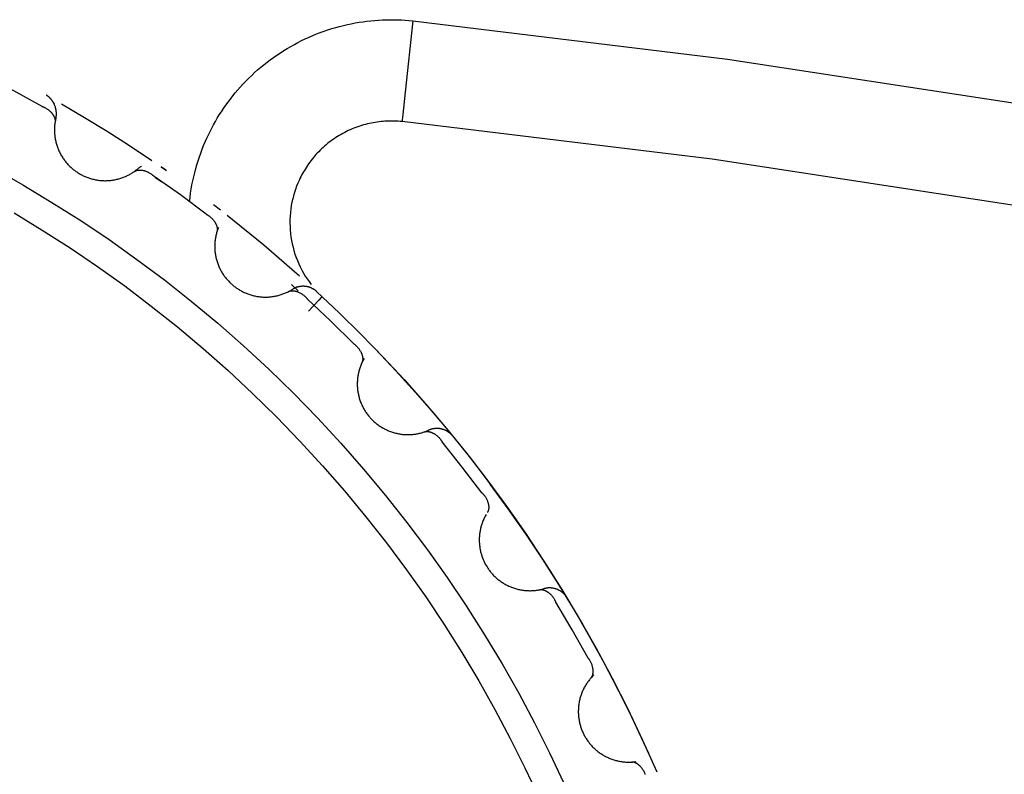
# Model space of a CAD drawing. Header units: millimetres. Extents: x -534 to -34, y 1269 to 1769.
# Tile 73 of 91: x -136.54 to -131.69, y 1474.58 to 1478.3. Entities that reach past the tile are written whole.
import ezdxf

# ---------------------------------------------------------------- set-up
doc = ezdxf.new("R2010")
doc.units = ezdxf.units.MM
doc.layers.add('ROXX_B.FLEX', color=7, linetype='Continuous', true_color=0x000000)

msp = doc.modelspace()

# ---------------------------------------------------------------- linework, layer by layer
at = {"layer": 'ROXX_B.FLEX', "color": 18, "lineweight": -3, "true_color": 0x000000}
for points in [[(-135.704, 1477.4027), (-135.7016, 1477.4236), (-135.6988, 1477.4444), (-135.6956, 1477.465), (-135.6919, 1477.4855), (-135.6879, 1477.5059), (-135.6834, 1477.526), (-135.6786, 1477.546), (-135.6734, 1477.5658), (-135.6678, 1477.5854), (-135.6618, 1477.6047), (-135.6555, 1477.6238), (-135.6488, 1477.6428), (-135.6418, 1477.6614), (-135.6345, 1477.6798), (-135.6268, 1477.698), (-135.6189, 1477.7159), (-135.6111, 1477.7325), (-135.603, 1477.749), (-135.5945, 1477.7655), (-135.5857, 1477.7819), (-135.5766, 1477.7982), (-135.5671, 1477.8144), (-135.5572, 1477.8305), (-135.547, 1477.8465), (-135.5364, 1477.8624), (-135.5255, 1477.8782), (-135.5142, 1477.8938), (-135.5026, 1477.9092), (-135.4906, 1477.9245), (-135.4783, 1477.9396), (-135.4657, 1477.9545), (-135.4527, 1477.9692), (-135.4394, 1477.9837), (-135.4258, 1477.998), (-135.4119, 1478.012), (-135.3976, 1478.0258), (-135.3831, 1478.0394), (-135.3682, 1478.0527), (-135.353, 1478.0657), (-135.3376, 1478.0784), (-135.3219, 1478.0908), (-135.3059, 1478.103), (-135.2897, 1478.1148), (-135.2732, 1478.1263), (-135.2564, 1478.1375), (-135.2395, 1478.1483), (-135.2223, 1478.1589), (-135.2049, 1478.169), (-135.1873, 1478.1788), (-135.1695, 1478.1883), (-135.1515, 1478.1974), (-135.1334, 1478.2061), (-135.1151, 1478.2144), (-135.0966, 1478.2224), (-135.0781, 1478.23), (-135.0594, 1478.2372), (-135.0406, 1478.244), (-135.0217, 1478.2505), (-135.0027, 1478.2565), (-134.9836, 1478.2621), (-134.9645, 1478.2674), (-134.9453, 1478.2723), (-134.9261, 1478.2767), (-134.9068, 1478.2808), (-134.8876, 1478.2845), (-134.8683, 1478.2878), (-134.849, 1478.2907), (-134.8298, 1478.2932), (-134.8106, 1478.2954), (-134.7914, 1478.2971), (-134.7723, 1478.2985), (-134.7533, 1478.2996), (-134.7343, 1478.3002), (-134.7154, 1478.3005), (-134.6966, 1478.3004), (-134.6778, 1478.3), (-134.6592, 1478.2993), (-134.6408, 1478.2982), (-134.6224, 1478.2967), (-134.6042, 1478.295)], [(-134.6042, 1478.295), (-134.6413, 1477.9434), (-134.653, 1477.8327), (-134.6558, 1477.8061), (-134.6565, 1477.7998), (-134.6566, 1477.7983), (-134.6567, 1477.7979), (-134.6567, 1477.7978), (-134.6567, 1477.7978), (-134.6567, 1477.7978)], [(-134.6042, 1478.295), (-133.0522, 1478.1064), (-131.4946, 1477.867), (-129.9338, 1477.5761), (-128.3722, 1477.2329), (-126.8125, 1476.8371)], [(-136.431, 1477.8728), (-136.5705, 1477.9491), (-136.7118, 1478.0221)], [(-136.3624, 1477.817), (-136.362, 1477.8189), (-136.3616, 1477.8208), (-136.3613, 1477.8226), (-136.361, 1477.8245), (-136.3607, 1477.8264), (-136.3605, 1477.8284), (-136.3603, 1477.8303), (-136.3602, 1477.8323), (-136.3602, 1477.8342), (-136.3601, 1477.8362), (-136.3601, 1477.8382), (-136.3602, 1477.8402), (-136.3603, 1477.8422), (-136.3604, 1477.8442), (-136.3606, 1477.8462), (-136.3608, 1477.8482), (-136.3611, 1477.8502), (-136.3614, 1477.8522), (-136.3617, 1477.8543), (-136.3621, 1477.8563), (-136.3625, 1477.8583), (-136.363, 1477.8603), (-136.3635, 1477.8623), (-136.364, 1477.8643), (-136.3646, 1477.8663), (-136.3652, 1477.8683), (-136.3665, 1477.8723), (-136.368, 1477.8762), (-136.3696, 1477.88), (-136.3713, 1477.8839), (-136.3731, 1477.8876), (-136.3751, 1477.8913), (-136.3761, 1477.8931), (-136.3772, 1477.8949), (-136.3783, 1477.8966), (-136.3794, 1477.8984), (-136.3806, 1477.9001), (-136.3818, 1477.9018), (-136.383, 1477.9034), (-136.3842, 1477.9051), (-136.3855, 1477.9067), (-136.3868, 1477.9083), (-136.3881, 1477.9098), (-136.3894, 1477.9113), (-136.3908, 1477.9128), (-136.3922, 1477.9142), (-136.3936, 1477.9157), (-136.395, 1477.917), (-136.3965, 1477.9184), (-136.398, 1477.9197), (-136.3995, 1477.9209), (-136.401, 1477.9221), (-136.4025, 1477.9233), (-136.4041, 1477.9244), (-136.4057, 1477.9255), (-136.4073, 1477.9266), (-136.409, 1477.9276), (-136.4106, 1477.9285)], [(-136.3703, 1477.8867), (-136.3711, 1477.888)], [(-136.3344, 1477.8853), (-136.2214, 1477.8187), (-136.1096, 1477.7501), (-135.9992, 1477.6793), (-135.8901, 1477.6066)], [(-136.431, 1477.8728), (-136.4292, 1477.8722), (-136.4274, 1477.8715), (-136.4257, 1477.8708), (-136.4239, 1477.8701), (-136.4222, 1477.8693), (-136.4205, 1477.8685), (-136.4188, 1477.8677), (-136.4171, 1477.8669), (-136.4138, 1477.8651), (-136.4105, 1477.8632), (-136.4073, 1477.8612), (-136.4042, 1477.8591), (-136.4012, 1477.8569), (-136.3983, 1477.8547), (-136.3955, 1477.8523), (-136.3928, 1477.8499), (-136.3901, 1477.8474), (-136.3876, 1477.8449), (-136.3852, 1477.8423), (-136.3841, 1477.841), (-136.3829, 1477.8397), (-136.3819, 1477.8383), (-136.3808, 1477.837), (-136.3798, 1477.8356), (-136.3788, 1477.8342), (-136.3778, 1477.8329), (-136.3769, 1477.8315), (-136.376, 1477.8301), (-136.3751, 1477.8287), (-136.3743, 1477.8273), (-136.3735, 1477.8259), (-136.3728, 1477.8245), (-136.3721, 1477.8231), (-136.3714, 1477.8217), (-136.3708, 1477.8203), (-136.3702, 1477.8188), (-136.3696, 1477.8174), (-136.3691, 1477.816), (-136.3686, 1477.8146), (-136.3682, 1477.8132), (-136.3678, 1477.8118), (-136.3675, 1477.8104), (-136.3672, 1477.809), (-136.3669, 1477.8076), (-136.3667, 1477.8063), (-136.3666, 1477.8049), (-136.3665, 1477.8035), (-136.3664, 1477.8022), (-136.3664, 1477.8015), (-136.3664, 1477.8008), (-136.3664, 1477.8001), (-136.3664, 1477.7995), (-136.3664, 1477.7988), (-136.3665, 1477.7981), (-136.3666, 1477.7975), (-136.3666, 1477.7968), (-136.3667, 1477.7962), (-136.3668, 1477.7955)], [(-136.3624, 1477.817), (-136.3635, 1477.8126), (-136.3645, 1477.808), (-136.3654, 1477.8035), (-136.3663, 1477.7989), (-136.367, 1477.7942), (-136.3677, 1477.7895), (-136.3683, 1477.7848), (-136.3688, 1477.78), (-136.3692, 1477.7753), (-136.3695, 1477.7704), (-136.3697, 1477.7656), (-136.3698, 1477.7607), (-136.3699, 1477.7559), (-136.3698, 1477.7509), (-136.3697, 1477.746), (-136.3694, 1477.7411), (-136.369, 1477.7362), (-136.3686, 1477.7312), (-136.368, 1477.7262), (-136.3674, 1477.7213), (-136.3666, 1477.7163), (-136.3658, 1477.7114), (-136.3648, 1477.7065), (-136.3638, 1477.7015), (-136.3626, 1477.6966), (-136.3613, 1477.6917), (-136.36, 1477.6868), (-136.3585, 1477.682), (-136.357, 1477.6772), (-136.3553, 1477.6724), (-136.3535, 1477.6676), (-136.3517, 1477.6629), (-136.3497, 1477.6582), (-136.3477, 1477.6535), (-136.3456, 1477.6489), (-136.3433, 1477.6444), (-136.341, 1477.6399), (-136.3386, 1477.6354), (-136.3361, 1477.631), (-136.3335, 1477.6267), (-136.3309, 1477.6224), (-136.3281, 1477.6182), (-136.3253, 1477.614), (-136.3224, 1477.6099), (-136.3194, 1477.6059), (-136.3164, 1477.602), (-136.3133, 1477.5981), (-136.3101, 1477.5943), (-136.3069, 1477.5906), (-136.3036, 1477.5869), (-136.3002, 1477.5833), (-136.2968, 1477.5798), (-136.2933, 1477.5764), (-136.2898, 1477.5731), (-136.2862, 1477.5699), (-136.2826, 1477.5667), (-136.2789, 1477.5636), (-136.2752, 1477.5606), (-136.2715, 1477.5577), (-136.2677, 1477.5549), (-136.2639, 1477.5522), (-136.2601, 1477.5495), (-136.2562, 1477.5469), (-136.2524, 1477.5445), (-136.2484, 1477.5421), (-136.2444, 1477.5397), (-136.2404, 1477.5374), (-136.2362, 1477.5352), (-136.232, 1477.5331), (-136.2278, 1477.531), (-136.2235, 1477.529), (-136.2191, 1477.527), (-136.2147, 1477.5252), (-136.2102, 1477.5234), (-136.2057, 1477.5217), (-136.2011, 1477.52), (-136.1964, 1477.5185), (-136.1918, 1477.517), (-136.187, 1477.5157), (-136.1823, 1477.5144), (-136.1774, 1477.5132), (-136.1726, 1477.5121), (-136.1677, 1477.5111), (-136.1628, 1477.5102), (-136.1579, 1477.5094), (-136.1529, 1477.5087), (-136.1479, 1477.5081), (-136.1429, 1477.5075), (-136.1378, 1477.5071), (-136.1328, 1477.5068), (-136.1277, 1477.5066), (-136.1227, 1477.5065), (-136.1176, 1477.5065), (-136.1125, 1477.5066), (-136.1075, 1477.5068), (-136.1024, 1477.5071), (-136.0973, 1477.5075), (-136.0923, 1477.508), (-136.0872, 1477.5086), (-136.0822, 1477.5093), (-136.0772, 1477.5101), (-136.0722, 1477.5111), (-136.0673, 1477.5121), (-136.0624, 1477.5132), (-136.0575, 1477.5144), (-136.0526, 1477.5157), (-136.0478, 1477.5171), (-136.043, 1477.5186), (-136.0383, 1477.5202), (-136.0336, 1477.5219), (-136.0289, 1477.5236), (-136.0243, 1477.5255), (-136.0198, 1477.5274), (-136.0153, 1477.5294), (-136.0108, 1477.5315), (-136.0065, 1477.5337), (-136.0022, 1477.5359), (-135.9979, 1477.5383), (-135.9937, 1477.5406), (-135.9896, 1477.5431), (-135.9855, 1477.5456), (-135.9815, 1477.5482), (-135.9776, 1477.5509), (-135.9738, 1477.5536), (-135.97, 1477.5564), (-135.9663, 1477.5592), (-135.9627, 1477.5621), (-135.9591, 1477.565)], [(-134.6567, 1477.7978), (-134.6658, 1477.7986), (-134.675, 1477.7993), (-134.6842, 1477.7999), (-134.6935, 1477.8003), (-134.7029, 1477.8005), (-134.7123, 1477.8005), (-134.7217, 1477.8004), (-134.7312, 1477.8), (-134.7408, 1477.7995), (-134.7503, 1477.7988), (-134.7599, 1477.7979), (-134.7695, 1477.7969), (-134.7791, 1477.7956), (-134.7887, 1477.7942), (-134.7984, 1477.7925), (-134.808, 1477.7907), (-134.8176, 1477.7886), (-134.8272, 1477.7864), (-134.8368, 1477.784), (-134.8464, 1477.7813), (-134.8559, 1477.7785), (-134.8654, 1477.7755), (-134.8749, 1477.7723), (-134.8843, 1477.7689), (-134.8936, 1477.7653), (-134.9029, 1477.7615), (-134.9121, 1477.7575), (-134.9213, 1477.7533), (-134.9304, 1477.749), (-134.9393, 1477.7444), (-134.9482, 1477.7397), (-134.957, 1477.7348), (-134.9657, 1477.7297), (-134.9743, 1477.7244), (-134.9828, 1477.719), (-134.9912, 1477.7134), (-134.9994, 1477.7077), (-135.0076, 1477.7017), (-135.0155, 1477.6957), (-135.0234, 1477.6895), (-135.0311, 1477.6831), (-135.0387, 1477.6766), (-135.0461, 1477.67), (-135.0534, 1477.6632), (-135.0605, 1477.6563), (-135.0675, 1477.6493), (-135.0743, 1477.6421), (-135.081, 1477.6349), (-135.0874, 1477.6275), (-135.0938, 1477.6201), (-135.0999, 1477.6125), (-135.1059, 1477.6049), (-135.1117, 1477.5972), (-135.1173, 1477.5894), (-135.1228, 1477.5815), (-135.1281, 1477.5735), (-135.1332, 1477.5655), (-135.1381, 1477.5575), (-135.1429, 1477.5494), (-135.1475, 1477.5412), (-135.1519, 1477.533), (-135.1561, 1477.5248), (-135.1602, 1477.5165), (-135.164, 1477.5082), (-135.1704, 1477.4937), (-135.1763, 1477.4788), (-135.1819, 1477.4636), (-135.1869, 1477.4481), (-135.1915, 1477.4324), (-135.1956, 1477.4163), (-135.1992, 1477.4), (-135.2023, 1477.3835), (-135.2048, 1477.3668), (-135.2068, 1477.3499), (-135.2082, 1477.3329), (-135.209, 1477.3158), (-135.2092, 1477.2985), (-135.2088, 1477.2813), (-135.2079, 1477.264), (-135.2063, 1477.2467), (-135.2041, 1477.2294), (-135.2013, 1477.2122), (-135.198, 1477.1951), (-135.194, 1477.1782), (-135.1895, 1477.1614), (-135.1843, 1477.1448), (-135.1787, 1477.1284), (-135.1724, 1477.1123), (-135.1657, 1477.0965), (-135.1584, 1477.0809), (-135.1506, 1477.0657), (-135.1424, 1477.0508), (-135.1337, 1477.0363), (-135.1246, 1477.0222), (-135.1151, 1477.0085), (-135.1052, 1476.9952)], [(-125.4544, 1475.9256), (-126.9856, 1476.3659), (-128.5212, 1476.7544), (-130.0585, 1477.0912), (-131.5951, 1477.3769), (-133.1286, 1477.6122), (-134.6567, 1477.7978)], [(-136.6704, 1477.5679), (-136.5254, 1477.4857), (-136.382, 1477.3996), (-136.2404, 1477.3097), (-136.1008, 1477.2158), (-135.9634, 1477.1182), (-135.8282, 1477.0169), (-135.6955, 1476.9119), (-135.5653, 1476.8034), (-135.4379, 1476.6915), (-135.3133, 1476.5763), (-135.1917, 1476.4578), (-135.0732, 1476.3362), (-134.958, 1476.2116), (-134.846, 1476.0842), (-134.7375, 1475.954), (-134.6326, 1475.8213), (-134.5313, 1475.6861), (-134.4337, 1475.5487), (-134.3398, 1475.4091), (-134.2498, 1475.2675), (-134.1637, 1475.1241), (-134.0816, 1474.9791), (-134.0034, 1474.8325), (-133.9293, 1474.6846), (-133.8592, 1474.5355)], [(-135.9765, 1477.5517), (-135.976, 1477.552), (-135.9754, 1477.5524), (-135.9749, 1477.5527), (-135.9743, 1477.5531), (-135.9737, 1477.5534), (-135.9732, 1477.5537), (-135.9726, 1477.554), (-135.972, 1477.5543), (-135.9714, 1477.5546), (-135.9707, 1477.5549), (-135.9695, 1477.5555), (-135.9682, 1477.556), (-135.9669, 1477.5564), (-135.9656, 1477.5568), (-135.9642, 1477.5572), (-135.9628, 1477.5576), (-135.9614, 1477.5579), (-135.96, 1477.5581), (-135.9586, 1477.5584), (-135.9571, 1477.5586), (-135.9556, 1477.5587), (-135.9541, 1477.5589), (-135.9526, 1477.5589), (-135.951, 1477.559), (-135.9495, 1477.559), (-135.9479, 1477.559), (-135.9463, 1477.5589), (-135.9447, 1477.5588), (-135.9431, 1477.5587), (-135.9414, 1477.5586), (-135.9398, 1477.5584), (-135.9381, 1477.5581), (-135.9365, 1477.5579), (-135.9348, 1477.5576), (-135.9331, 1477.5573), (-135.9315, 1477.5569), (-135.9298, 1477.5565), (-135.9281, 1477.5561), (-135.9264, 1477.5556), (-135.923, 1477.5546), (-135.9196, 1477.5534), (-135.9163, 1477.5522), (-135.9129, 1477.5508), (-135.9095, 1477.5493), (-135.9062, 1477.5476), (-135.903, 1477.5459), (-135.8997, 1477.544), (-135.8965, 1477.542), (-135.8934, 1477.54), (-135.8904, 1477.5377), (-135.8889, 1477.5366), (-135.8874, 1477.5354), (-135.8859, 1477.5342), (-135.8845, 1477.533), (-135.8831, 1477.5318), (-135.8817, 1477.5305), (-135.8803, 1477.5292), (-135.879, 1477.5279)], [(-135.9402, 1477.5775), (-135.9428, 1477.5762), (-135.9453, 1477.5748), (-135.9478, 1477.5733), (-135.9502, 1477.5717), (-135.9525, 1477.5701), (-135.9548, 1477.5685), (-135.957, 1477.5668), (-135.9591, 1477.565)], [(-135.8378, 1477.5706), (-135.8405, 1477.5724), (-135.8434, 1477.5742)], [(-135.8431, 1477.5743), (-135.8378, 1477.5706)], [(-135.8208, 1477.5587), (-135.8378, 1477.5706)], [(-135.8378, 1477.5706), (-135.8168, 1477.556)], [(-135.6217, 1477.3409), (-135.7492, 1477.4359), (-135.879, 1477.5279)], [(-135.8712, 1477.5225), (-135.8402, 1477.5009)], [(-135.5519, 1477.3612), (-135.5862, 1477.3875)], [(-136.5691, 1477.3475), (-136.43, 1477.263), (-136.2926, 1477.1747), (-136.1571, 1477.0827), (-136.0237, 1476.9871), (-135.8926, 1476.8879), (-135.7638, 1476.7852), (-135.6375, 1476.6791), (-135.5139, 1476.5696), (-135.3931, 1476.457), (-135.2752, 1476.3412), (-135.1603, 1476.2224), (-135.0485, 1476.1008), (-134.9399, 1475.9764), (-134.8348, 1475.8493), (-134.733, 1475.7198), (-134.6347, 1475.5879), (-134.5401, 1475.4539), (-134.4491, 1475.3177), (-134.3618, 1475.1797), (-134.2784, 1475.0399), (-134.1987, 1474.8985), (-134.1229, 1474.7556), (-134.051, 1474.6115), (-133.9831, 1474.4662)], [(-135.6217, 1477.3409), (-135.62, 1477.3401), (-135.6183, 1477.3392), (-135.6167, 1477.3382), (-135.6151, 1477.3373), (-135.6135, 1477.3363), (-135.6119, 1477.3353), (-135.6103, 1477.3342), (-135.6087, 1477.3331), (-135.6057, 1477.3309), (-135.6027, 1477.3286), (-135.5999, 1477.3262), (-135.5971, 1477.3237), (-135.5944, 1477.3211), (-135.5918, 1477.3185), (-135.5894, 1477.3157), (-135.587, 1477.313), (-135.5848, 1477.3101), (-135.5826, 1477.3073), (-135.5806, 1477.3044), (-135.5797, 1477.3029), (-135.5787, 1477.3014), (-135.5778, 1477.3), (-135.577, 1477.2985), (-135.5761, 1477.297), (-135.5753, 1477.2955), (-135.5746, 1477.294), (-135.5739, 1477.2925), (-135.5732, 1477.291), (-135.5725, 1477.2895), (-135.5719, 1477.288), (-135.5713, 1477.2865), (-135.5708, 1477.285), (-135.5703, 1477.2835), (-135.5698, 1477.282), (-135.5694, 1477.2805), (-135.569, 1477.2791), (-135.5686, 1477.2776), (-135.5683, 1477.2761), (-135.5681, 1477.2746), (-135.5678, 1477.2732), (-135.5676, 1477.2718), (-135.5675, 1477.2703), (-135.5674, 1477.2689), (-135.5673, 1477.2675), (-135.5673, 1477.2661), (-135.5674, 1477.2647), (-135.5674, 1477.2633), (-135.5676, 1477.262), (-135.5676, 1477.2613), (-135.5677, 1477.2607), (-135.5678, 1477.26), (-135.568, 1477.2593), (-135.5681, 1477.2587), (-135.5682, 1477.258), (-135.5684, 1477.2574), (-135.5685, 1477.2567), (-135.5687, 1477.2561), (-135.5689, 1477.2555)], [(-135.519, 1477.3357), (-135.3384, 1477.1897), (-135.1628, 1477.0378)], [(-135.5616, 1477.2762), (-135.5632, 1477.2719), (-135.5649, 1477.2676), (-135.5664, 1477.2632), (-135.5679, 1477.2587), (-135.5693, 1477.2542), (-135.5706, 1477.2497), (-135.5718, 1477.2451), (-135.573, 1477.2404), (-135.574, 1477.2357), (-135.575, 1477.231), (-135.5759, 1477.2263), (-135.5767, 1477.2215), (-135.5774, 1477.2166), (-135.5781, 1477.2118), (-135.5786, 1477.2069), (-135.579, 1477.2019), (-135.5794, 1477.197), (-135.5796, 1477.192), (-135.5797, 1477.1871), (-135.5798, 1477.1821), (-135.5797, 1477.177), (-135.5796, 1477.172), (-135.5793, 1477.167), (-135.579, 1477.162), (-135.5785, 1477.1569), (-135.5779, 1477.1519), (-135.5773, 1477.1469), (-135.5765, 1477.1419), (-135.5756, 1477.1369), (-135.5746, 1477.1319), (-135.5736, 1477.127), (-135.5724, 1477.122), (-135.5711, 1477.1171), (-135.5697, 1477.1122), (-135.5682, 1477.1074), (-135.5667, 1477.1025), (-135.565, 1477.0978), (-135.5632, 1477.093), (-135.5614, 1477.0883), (-135.5594, 1477.0836), (-135.5574, 1477.079), (-135.5553, 1477.0745), (-135.5531, 1477.07), (-135.5508, 1477.0655), (-135.5484, 1477.0611), (-135.5459, 1477.0568), (-135.5434, 1477.0525), (-135.5408, 1477.0483), (-135.5381, 1477.0442), (-135.5353, 1477.0401), (-135.5325, 1477.0361), (-135.5296, 1477.0322), (-135.5266, 1477.0283), (-135.5236, 1477.0245), (-135.5205, 1477.0208), (-135.5174, 1477.0172), (-135.5142, 1477.0136), (-135.5109, 1477.0101), (-135.5076, 1477.0067), (-135.5043, 1477.0034), (-135.5009, 1477.0002), (-135.4975, 1476.997), (-135.494, 1476.9939), (-135.4905, 1476.9909), (-135.4869, 1476.988), (-135.4833, 1476.9851), (-135.4796, 1476.9823), (-135.4758, 1476.9795), (-135.472, 1476.9768), (-135.4681, 1476.9742), (-135.4641, 1476.9716), (-135.46, 1476.969), (-135.4559, 1476.9666), (-135.4517, 1476.9642), (-135.4474, 1476.9619), (-135.4431, 1476.9596), (-135.4387, 1476.9574), (-135.4343, 1476.9553), (-135.4298, 1476.9533), (-135.4253, 1476.9514), (-135.4207, 1476.9496), (-135.416, 1476.9478), (-135.4113, 1476.9461), (-135.4066, 1476.9445), (-135.4018, 1476.943), (-135.397, 1476.9417), (-135.3921, 1476.9403), (-135.3872, 1476.9391), (-135.3823, 1476.938), (-135.3773, 1476.937), (-135.3724, 1476.9361), (-135.3674, 1476.9353), (-135.3623, 1476.9346), (-135.3573, 1476.934), (-135.3522, 1476.9335), (-135.3472, 1476.9331), (-135.3421, 1476.9328), (-135.337, 1476.9326), (-135.332, 1476.9325), (-135.3269, 1476.9325), (-135.3218, 1476.9326), (-135.3168, 1476.9328), (-135.3117, 1476.9331), (-135.3067, 1476.9335), (-135.3017, 1476.934), (-135.2967, 1476.9347), (-135.2917, 1476.9354), (-135.2868, 1476.9362), (-135.2819, 1476.9371), (-135.277, 1476.9381), (-135.2721, 1476.9392), (-135.2673, 1476.9404), (-135.2625, 1476.9417), (-135.2578, 1476.943), (-135.2531, 1476.9445), (-135.2485, 1476.946), (-135.2439, 1476.9477), (-135.2394, 1476.9494), (-135.2349, 1476.9512), (-135.2305, 1476.953), (-135.2261, 1476.955), (-135.2218, 1476.957), (-135.2175, 1476.9591), (-135.2133, 1476.9612), (-135.2092, 1476.9635), (-135.2052, 1476.9657), (-135.2012, 1476.9681), (-135.1972, 1476.9705)], [(-135.2164, 1476.9597), (-135.2158, 1476.96), (-135.2152, 1476.9602), (-135.2146, 1476.9605), (-135.214, 1476.9608), (-135.2133, 1476.961), (-135.2127, 1476.9613), (-135.2121, 1476.9615), (-135.2115, 1476.9617), (-135.2108, 1476.9619), (-135.2102, 1476.9621), (-135.2089, 1476.9625), (-135.2075, 1476.9628), (-135.2062, 1476.963), (-135.2048, 1476.9633), (-135.2034, 1476.9635), (-135.202, 1476.9636), (-135.2005, 1476.9637), (-135.1991, 1476.9638), (-135.1976, 1476.9638), (-135.1961, 1476.9638), (-135.1946, 1476.9638), (-135.1931, 1476.9637), (-135.1916, 1476.9636), (-135.1901, 1476.9634), (-135.1885, 1476.9632), (-135.187, 1476.9629), (-135.1854, 1476.9627), (-135.1838, 1476.9624), (-135.1822, 1476.962), (-135.1806, 1476.9616), (-135.179, 1476.9612), (-135.1774, 1476.9607), (-135.1758, 1476.9603), (-135.1742, 1476.9597), (-135.1726, 1476.9592), (-135.171, 1476.9586), (-135.1694, 1476.958), (-135.1678, 1476.9573), (-135.1662, 1476.9566), (-135.163, 1476.9551), (-135.1598, 1476.9535), (-135.1566, 1476.9518), (-135.1535, 1476.95), (-135.1504, 1476.948), (-135.1473, 1476.9459), (-135.1443, 1476.9437), (-135.1414, 1476.9414), (-135.1385, 1476.939), (-135.1357, 1476.9365), (-135.133, 1476.9339), (-135.1316, 1476.9326), (-135.1303, 1476.9312), (-135.129, 1476.9298), (-135.1278, 1476.9284), (-135.1266, 1476.927), (-135.1254, 1476.9255), (-135.1242, 1476.924), (-135.123, 1476.9225)], [(-135.2019, 1476.9942), (-135.1684, 1476.964)], [(-135.0763, 1476.9591), (-135.0777, 1476.9604), (-135.0792, 1476.9617), (-135.0806, 1476.9629), (-135.0822, 1476.9641), (-135.0837, 1476.9653), (-135.0853, 1476.9665), (-135.0869, 1476.9676), (-135.0885, 1476.9687), (-135.0902, 1476.9698), (-135.0919, 1476.9709), (-135.0936, 1476.9719), (-135.0953, 1476.9729), (-135.0971, 1476.9739), (-135.0989, 1476.9749), (-135.1008, 1476.9758), (-135.1026, 1476.9766), (-135.1045, 1476.9775), (-135.1064, 1476.9783), (-135.1083, 1476.979), (-135.1103, 1476.9798), (-135.1122, 1476.9805), (-135.1142, 1476.9811), (-135.1162, 1476.9817), (-135.1183, 1476.9823), (-135.1203, 1476.9828), (-135.1223, 1476.9833), (-135.1244, 1476.9837), (-135.1265, 1476.9841), (-135.1286, 1476.9845), (-135.1306, 1476.9848), (-135.1327, 1476.985), (-135.1349, 1476.9853), (-135.137, 1476.9854), (-135.1391, 1476.9856), (-135.1412, 1476.9857), (-135.1433, 1476.9857), (-135.1454, 1476.9857), (-135.1475, 1476.9857), (-135.1496, 1476.9856), (-135.1517, 1476.9854), (-135.1538, 1476.9852), (-135.1559, 1476.985), (-135.158, 1476.9848), (-135.16, 1476.9844), (-135.1621, 1476.9841), (-135.1641, 1476.9837), (-135.1661, 1476.9833), (-135.1681, 1476.9828), (-135.1701, 1476.9823), (-135.1721, 1476.9817), (-135.174, 1476.9812), (-135.176, 1476.9805), (-135.1779, 1476.9799), (-135.1798, 1476.9792), (-135.1816, 1476.9784), (-135.1835, 1476.9777), (-135.1853, 1476.9769), (-135.1871, 1476.9761), (-135.1888, 1476.9752), (-135.1906, 1476.9743), (-135.1923, 1476.9734), (-135.194, 1476.9725), (-135.1956, 1476.9715), (-135.1972, 1476.9705)], [(-134.8943, 1476.7016), (-135.0074, 1476.8134), (-135.123, 1476.9225)], [(-135.0505, 1476.9352), (-135.0505, 1476.9352), (-135.0505, 1476.9352), (-135.0506, 1476.9351), (-135.0506, 1476.9351), (-135.0508, 1476.9349), (-135.0515, 1476.9342), (-135.0544, 1476.9311), (-135.0666, 1476.918), (-135.1183, 1476.8627)], [(-135.0763, 1476.9591), (-134.9667, 1476.8555), (-134.8593, 1476.7496)], [(-134.8593, 1476.7496), (-134.7514, 1476.6384), (-134.6452, 1476.5238), (-134.5406, 1476.406), (-134.4379, 1476.2848), (-134.3373, 1476.1604), (-134.2387, 1476.0327), (-134.1425, 1475.9018), (-134.0487, 1475.7678), (-133.9574, 1475.6307), (-133.8688, 1475.4906), (-133.783, 1475.3475), (-133.7001, 1475.2015), (-133.6204, 1475.0527), (-133.5438, 1474.9012), (-133.4706, 1474.747), (-133.4008, 1474.5904)], [(-134.8943, 1476.7016), (-134.8927, 1476.7005), (-134.8912, 1476.6994), (-134.8897, 1476.6982), (-134.8882, 1476.6971), (-134.8868, 1476.6959), (-134.8853, 1476.6946), (-134.8839, 1476.6934), (-134.8826, 1476.6921), (-134.8799, 1476.6895), (-134.8772, 1476.6868), (-134.8747, 1476.684), (-134.8723, 1476.6811), (-134.8701, 1476.6782), (-134.8679, 1476.6752), (-134.8658, 1476.6722), (-134.8638, 1476.6691), (-134.862, 1476.666), (-134.8603, 1476.6629), (-134.8587, 1476.6597), (-134.858, 1476.6581), (-134.8572, 1476.6565), (-134.8566, 1476.6549), (-134.8559, 1476.6533), (-134.8553, 1476.6518), (-134.8547, 1476.6502), (-134.8542, 1476.6486), (-134.8537, 1476.647), (-134.8532, 1476.6454), (-134.8528, 1476.6438), (-134.8524, 1476.6423), (-134.852, 1476.6407), (-134.8517, 1476.6391), (-134.8514, 1476.6376), (-134.8511, 1476.6361), (-134.8509, 1476.6345), (-134.8507, 1476.633), (-134.8506, 1476.6315), (-134.8505, 1476.63), (-134.8504, 1476.6285), (-134.8504, 1476.627), (-134.8504, 1476.6256), (-134.8505, 1476.6242), (-134.8506, 1476.6227), (-134.8507, 1476.6213), (-134.8509, 1476.6199), (-134.8511, 1476.6186), (-134.8514, 1476.6172), (-134.8517, 1476.6159), (-134.8519, 1476.6153), (-134.852, 1476.6146), (-134.8522, 1476.614), (-134.8524, 1476.6133), (-134.8527, 1476.6127), (-134.8529, 1476.6121), (-134.8531, 1476.6115), (-134.8534, 1476.6109), (-134.8536, 1476.6102), (-134.8539, 1476.6096)], [(-134.7845, 1476.6729), (-134.687, 1476.5695), (-134.5916, 1476.4641), (-134.4984, 1476.3568), (-134.4074, 1476.2476)], [(-134.8438, 1476.6291), (-134.846, 1476.6251), (-134.8482, 1476.6211), (-134.8504, 1476.6169), (-134.8524, 1476.6127), (-134.8545, 1476.6085), (-134.8564, 1476.6041), (-134.8583, 1476.5998), (-134.86, 1476.5953), (-134.8618, 1476.5908), (-134.8634, 1476.5863), (-134.8649, 1476.5817), (-134.8664, 1476.577), (-134.8678, 1476.5724), (-134.8691, 1476.5676), (-134.8703, 1476.5629), (-134.8714, 1476.558), (-134.8724, 1476.5532), (-134.8733, 1476.5483), (-134.8742, 1476.5434), (-134.8749, 1476.5385), (-134.8756, 1476.5335), (-134.8761, 1476.5285), (-134.8765, 1476.5235), (-134.8769, 1476.5185), (-134.8771, 1476.5134), (-134.8773, 1476.5084), (-134.8773, 1476.5033), (-134.8772, 1476.4982), (-134.8771, 1476.4932), (-134.8768, 1476.4881), (-134.8764, 1476.483), (-134.8759, 1476.478), (-134.8753, 1476.4729), (-134.8747, 1476.4679), (-134.8739, 1476.4629), (-134.873, 1476.4579), (-134.872, 1476.4529), (-134.8709, 1476.448), (-134.8697, 1476.4431), (-134.8685, 1476.4382), (-134.8671, 1476.4333), (-134.8656, 1476.4285), (-134.864, 1476.4237), (-134.8624, 1476.419), (-134.8606, 1476.4143), (-134.8588, 1476.4097), (-134.8569, 1476.4051), (-134.8549, 1476.4006), (-134.8528, 1476.3961), (-134.8506, 1476.3917), (-134.8484, 1476.3873), (-134.846, 1476.383), (-134.8436, 1476.3788), (-134.8412, 1476.3746), (-134.8386, 1476.3705), (-134.836, 1476.3665), (-134.8334, 1476.3625), (-134.8306, 1476.3586), (-134.8278, 1476.3548), (-134.825, 1476.351), (-134.8221, 1476.3474), (-134.8191, 1476.3438), (-134.8161, 1476.3402), (-134.8131, 1476.3368), (-134.81, 1476.3334), (-134.8068, 1476.33), (-134.8035, 1476.3267), (-134.8001, 1476.3234), (-134.7967, 1476.3202), (-134.7932, 1476.317), (-134.7896, 1476.3139), (-134.7859, 1476.3108), (-134.7822, 1476.3078), (-134.7784, 1476.3049), (-134.7745, 1476.302), (-134.7705, 1476.2992), (-134.7665, 1476.2964), (-134.7624, 1476.2937), (-134.7582, 1476.2911), (-134.754, 1476.2885), (-134.7497, 1476.2861), (-134.7453, 1476.2837), (-134.7409, 1476.2814), (-134.7364, 1476.2791), (-134.7319, 1476.277), (-134.7273, 1476.2749), (-134.7227, 1476.273), (-134.718, 1476.2711), (-134.7133, 1476.2693), (-134.7085, 1476.2676), (-134.7037, 1476.266), (-134.6989, 1476.2645), (-134.694, 1476.2631), (-134.6891, 1476.2618), (-134.6842, 1476.2606), (-134.6792, 1476.2595), (-134.6742, 1476.2585), (-134.6693, 1476.2576), (-134.6642, 1476.2568), (-134.6592, 1476.2561), (-134.6542, 1476.2555), (-134.6491, 1476.255), (-134.6441, 1476.2546), (-134.6391, 1476.2543), (-134.634, 1476.2541), (-134.629, 1476.2541), (-134.624, 1476.2541), (-134.619, 1476.2542), (-134.614, 1476.2544), (-134.609, 1476.2547), (-134.604, 1476.2551), (-134.5991, 1476.2557), (-134.5942, 1476.2563), (-134.5893, 1476.257), (-134.5845, 1476.2577), (-134.5797, 1476.2586), (-134.5749, 1476.2596), (-134.5702, 1476.2607), (-134.5655, 1476.2618), (-134.5609, 1476.263), (-134.5563, 1476.2644), (-134.5517, 1476.2658), (-134.5472, 1476.2672), (-134.5428, 1476.2688), (-134.5384, 1476.2704), (-134.534, 1476.2721), (-134.5298, 1476.2739), (-134.5255, 1476.2757)], [(-134.4074, 1476.2476), (-134.4086, 1476.2491), (-134.4098, 1476.2505), (-134.4111, 1476.252), (-134.4124, 1476.2534), (-134.4138, 1476.2548), (-134.4152, 1476.2562), (-134.4166, 1476.2575), (-134.4181, 1476.2589), (-134.4196, 1476.2602), (-134.4211, 1476.2615), (-134.4227, 1476.2627), (-134.4243, 1476.264), (-134.4259, 1476.2652), (-134.4276, 1476.2664), (-134.4293, 1476.2675), (-134.431, 1476.2686), (-134.4327, 1476.2697), (-134.4345, 1476.2708), (-134.4363, 1476.2718), (-134.4381, 1476.2728), (-134.44, 1476.2738), (-134.4419, 1476.2747), (-134.4438, 1476.2755), (-134.4457, 1476.2764), (-134.4476, 1476.2772), (-134.4496, 1476.278), (-134.4516, 1476.2787), (-134.4536, 1476.2794), (-134.4556, 1476.28), (-134.4576, 1476.2806), (-134.4596, 1476.2811), (-134.4617, 1476.2817), (-134.4638, 1476.2821), (-134.4658, 1476.2825), (-134.4679, 1476.2829), (-134.47, 1476.2833), (-134.4721, 1476.2836), (-134.4742, 1476.2838), (-134.4763, 1476.284), (-134.4784, 1476.2842), (-134.4805, 1476.2843), (-134.4826, 1476.2843), (-134.4846, 1476.2844), (-134.4867, 1476.2844), (-134.4888, 1476.2843), (-134.4909, 1476.2842), (-134.4929, 1476.284), (-134.495, 1476.2839), (-134.497, 1476.2836), (-134.4991, 1476.2834), (-134.5011, 1476.283), (-134.5031, 1476.2827), (-134.505, 1476.2823), (-134.507, 1476.2819), (-134.509, 1476.2814), (-134.5109, 1476.2809), (-134.5128, 1476.2804), (-134.5147, 1476.2798), (-134.5165, 1476.2792), (-134.5184, 1476.2786), (-134.5202, 1476.2779), (-134.522, 1476.2772), (-134.5238, 1476.2765), (-134.5255, 1476.2757)], [(-134.546, 1476.2677), (-134.5453, 1476.2679), (-134.5447, 1476.2681), (-134.5441, 1476.2682), (-134.5434, 1476.2684), (-134.5428, 1476.2686), (-134.5421, 1476.2687), (-134.5415, 1476.2689), (-134.5408, 1476.269), (-134.5402, 1476.2691), (-134.5395, 1476.2692), (-134.5382, 1476.2694), (-134.5368, 1476.2695), (-134.5354, 1476.2696), (-134.534, 1476.2696), (-134.5326, 1476.2696), (-134.5312, 1476.2696), (-134.5297, 1476.2695), (-134.5283, 1476.2693), (-134.5268, 1476.2692), (-134.5254, 1476.2689), (-134.5239, 1476.2687), (-134.5224, 1476.2684), (-134.5209, 1476.2681), (-134.5194, 1476.2677), (-134.5179, 1476.2673), (-134.5164, 1476.2668), (-134.5149, 1476.2663), (-134.5134, 1476.2658), (-134.5118, 1476.2652), (-134.5103, 1476.2646), (-134.5088, 1476.264), (-134.5073, 1476.2633), (-134.5058, 1476.2626), (-134.5042, 1476.2619), (-134.5027, 1476.2611), (-134.5012, 1476.2603), (-134.4997, 1476.2594), (-134.4982, 1476.2586), (-134.4967, 1476.2576), (-134.4937, 1476.2557), (-134.4908, 1476.2537), (-134.4879, 1476.2516), (-134.485, 1476.2493), (-134.4822, 1476.2469), (-134.4795, 1476.2444), (-134.4768, 1476.2418), (-134.4742, 1476.2392), (-134.4717, 1476.2364), (-134.4693, 1476.2335), (-134.467, 1476.2305), (-134.4658, 1476.229), (-134.4647, 1476.2275), (-134.4637, 1476.2259), (-134.4626, 1476.2244), (-134.4616, 1476.2228), (-134.4606, 1476.2212), (-134.4597, 1476.2195), (-134.4587, 1476.2179)], [(-134.4074, 1476.2476), (-134.3132, 1476.1298), (-134.2217, 1476.0099)], [(-134.2629, 1475.9673), (-134.3594, 1476.0937), (-134.4587, 1476.2179)], [(-133.5923, 1474.9981), (-133.6607, 1475.129), (-133.7322, 1475.2589), (-133.8065, 1475.3876), (-133.8839, 1475.515), (-133.9641, 1475.641), (-134.0471, 1475.7656), (-134.133, 1475.8886), (-134.2217, 1476.0099)], [(-134.2629, 1475.9673), (-134.2616, 1475.966), (-134.2602, 1475.9647), (-134.2589, 1475.9633), (-134.2576, 1475.9619), (-134.2563, 1475.9605), (-134.2551, 1475.9591), (-134.2538, 1475.9577), (-134.2527, 1475.9562), (-134.2503, 1475.9533), (-134.2481, 1475.9502), (-134.246, 1475.9471), (-134.2441, 1475.9439), (-134.2422, 1475.9407), (-134.2405, 1475.9375), (-134.2388, 1475.9342), (-134.2373, 1475.9309), (-134.2359, 1475.9275), (-134.2347, 1475.9242), (-134.2335, 1475.9208), (-134.233, 1475.9192), (-134.2325, 1475.9175), (-134.2321, 1475.9158), (-134.2317, 1475.9141), (-134.2313, 1475.9125), (-134.2309, 1475.9108), (-134.2306, 1475.9092), (-134.2303, 1475.9075), (-134.2301, 1475.9059), (-134.2299, 1475.9043), (-134.2297, 1475.9027), (-134.2295, 1475.9011), (-134.2294, 1475.8995), (-134.2293, 1475.8979), (-134.2293, 1475.8964), (-134.2293, 1475.8948), (-134.2293, 1475.8933), (-134.2294, 1475.8918), (-134.2295, 1475.8903), (-134.2297, 1475.8888), (-134.2298, 1475.8873), (-134.2301, 1475.8859), (-134.2303, 1475.8845), (-134.2306, 1475.8831), (-134.231, 1475.8817), (-134.2313, 1475.8804), (-134.2317, 1475.8791), (-134.2322, 1475.8778), (-134.2327, 1475.8765), (-134.2329, 1475.8759), (-134.2332, 1475.8753), (-134.2335, 1475.8746), (-134.2338, 1475.874), (-134.2341, 1475.8734), (-134.2344, 1475.8729), (-134.2347, 1475.8723), (-134.2351, 1475.8717), (-134.2354, 1475.8712), (-134.2357, 1475.8706)], [(-134.1832, 1475.9579), (-134.0942, 1475.8337), (-134.008, 1475.7076), (-133.9246, 1475.5797), (-133.8439, 1475.4499)], [(-134.2425, 1475.8596), (-134.2466, 1475.8522), (-134.2505, 1475.8446), (-134.2542, 1475.8368), (-134.2576, 1475.8288), (-134.2592, 1475.8248), (-134.2607, 1475.8207), (-134.2622, 1475.8166), (-134.2636, 1475.8124), (-134.2649, 1475.8082), (-134.2662, 1475.804), (-134.2674, 1475.7997), (-134.2685, 1475.7954), (-134.2696, 1475.7911), (-134.2705, 1475.7867), (-134.2714, 1475.7824), (-134.2722, 1475.778), (-134.273, 1475.7736), (-134.2736, 1475.7692), (-134.2742, 1475.7647), (-134.2747, 1475.7603), (-134.2751, 1475.7558), (-134.2755, 1475.7513), (-134.2757, 1475.7468), (-134.2759, 1475.7424), (-134.276, 1475.7379), (-134.276, 1475.7334), (-134.276, 1475.7289), (-134.2758, 1475.7244), (-134.2756, 1475.7199), (-134.2753, 1475.7155), (-134.2749, 1475.711), (-134.2745, 1475.7066), (-134.2739, 1475.7021), (-134.2733, 1475.6977), (-134.2726, 1475.6933), (-134.2719, 1475.689), (-134.271, 1475.6846), (-134.2701, 1475.6803), (-134.2691, 1475.676), (-134.268, 1475.6717), (-134.2669, 1475.6675), (-134.2657, 1475.6633), (-134.2631, 1475.655), (-134.2602, 1475.6468), (-134.257, 1475.6388), (-134.2536, 1475.631), (-134.25, 1475.6233), (-134.2461, 1475.6158), (-134.242, 1475.6086), (-134.2378, 1475.6015), (-134.2333, 1475.5947), (-134.2307, 1475.5909), (-134.228, 1475.5871), (-134.2252, 1475.5834), (-134.2223, 1475.5797), (-134.2194, 1475.576), (-134.2164, 1475.5724), (-134.2132, 1475.5688), (-134.21, 1475.5652), (-134.2067, 1475.5617), (-134.2034, 1475.5583), (-134.1999, 1475.5549), (-134.1964, 1475.5515), (-134.1928, 1475.5482), (-134.1891, 1475.545), (-134.1853, 1475.5418), (-134.1815, 1475.5387), (-134.1776, 1475.5357), (-134.1736, 1475.5327), (-134.1696, 1475.5298), (-134.1654, 1475.527), (-134.1612, 1475.5242), (-134.157, 1475.5215), (-134.1527, 1475.5189), (-134.1483, 1475.5164), (-134.1439, 1475.514), (-134.1394, 1475.5117), (-134.1349, 1475.5094), (-134.1303, 1475.5073), (-134.1257, 1475.5052), (-134.121, 1475.5032), (-134.1163, 1475.5013), (-134.1115, 1475.4996), (-134.1067, 1475.4979), (-134.1019, 1475.4963), (-134.097, 1475.4948), (-134.0922, 1475.4934), (-134.0873, 1475.4921), (-134.0823, 1475.4909), (-134.0774, 1475.4898), (-134.0725, 1475.4888), (-134.0675, 1475.488), (-134.0625, 1475.4872), (-134.0575, 1475.4865), (-134.0526, 1475.4859), (-134.0476, 1475.4854), (-134.0426, 1475.485), (-134.0377, 1475.4848), (-134.0327, 1475.4846), (-134.0278, 1475.4845), (-134.0229, 1475.4845), (-134.0179, 1475.4846), (-134.0131, 1475.4848), (-134.0082, 1475.4851), (-134.0034, 1475.4855), (-133.9986, 1475.486), (-133.9938, 1475.4866), (-133.9891, 1475.4872), (-133.9844, 1475.488), (-133.9797, 1475.4888), (-133.9751, 1475.4897), (-133.9705, 1475.4907), (-133.966, 1475.4918), (-133.9615, 1475.493), (-133.957, 1475.4942)], [(-133.9784, 1475.4891), (-133.9778, 1475.4892), (-133.9771, 1475.4893), (-133.9765, 1475.4894), (-133.9758, 1475.4895), (-133.9751, 1475.4895), (-133.9745, 1475.4896), (-133.9738, 1475.4896), (-133.9731, 1475.4897), (-133.9725, 1475.4897), (-133.9718, 1475.4897), (-133.9704, 1475.4897), (-133.9691, 1475.4896), (-133.9677, 1475.4895), (-133.9663, 1475.4894), (-133.9649, 1475.4892), (-133.9635, 1475.4889), (-133.9621, 1475.4886), (-133.9607, 1475.4883), (-133.9593, 1475.4879), (-133.9578, 1475.4875), (-133.9564, 1475.487), (-133.955, 1475.4865), (-133.9535, 1475.486), (-133.9521, 1475.4854), (-133.9507, 1475.4848), (-133.9492, 1475.4841), (-133.9478, 1475.4834), (-133.9464, 1475.4827), (-133.945, 1475.4819), (-133.9435, 1475.4811), (-133.9421, 1475.4803), (-133.9407, 1475.4794), (-133.9393, 1475.4785), (-133.9379, 1475.4775), (-133.9365, 1475.4765), (-133.9351, 1475.4755), (-133.9337, 1475.4745), (-133.9324, 1475.4734), (-133.931, 1475.4723), (-133.9283, 1475.47), (-133.9257, 1475.4676), (-133.9231, 1475.465), (-133.9206, 1475.4624), (-133.9182, 1475.4597), (-133.9158, 1475.4568), (-133.9135, 1475.4539), (-133.9113, 1475.4509), (-133.9092, 1475.4478), (-133.9072, 1475.4446), (-133.9053, 1475.4413), (-133.9044, 1475.4397), (-133.9036, 1475.438), (-133.9027, 1475.4363), (-133.9019, 1475.4346), (-133.9011, 1475.4329), (-133.9004, 1475.4312), (-133.8996, 1475.4294), (-133.8989, 1475.4277)], [(-133.8439, 1475.4499), (-133.8449, 1475.4516), (-133.846, 1475.4532), (-133.8471, 1475.4548), (-133.8482, 1475.4564), (-133.8493, 1475.4579), (-133.8505, 1475.4595), (-133.8517, 1475.461), (-133.853, 1475.4626), (-133.8543, 1475.4641), (-133.8556, 1475.4656), (-133.857, 1475.467), (-133.8584, 1475.4685), (-133.8599, 1475.4699), (-133.8613, 1475.4713), (-133.8629, 1475.4727), (-133.8644, 1475.474), (-133.866, 1475.4754), (-133.8676, 1475.4767), (-133.8692, 1475.4779), (-133.8709, 1475.4792), (-133.8726, 1475.4804), (-133.8743, 1475.4815), (-133.8761, 1475.4827), (-133.8779, 1475.4838), (-133.8797, 1475.4848), (-133.8815, 1475.4859), (-133.8834, 1475.4868), (-133.8853, 1475.4878), (-133.8872, 1475.4887), (-133.8891, 1475.4896), (-133.891, 1475.4904), (-133.893, 1475.4912), (-133.895, 1475.492), (-133.897, 1475.4927), (-133.899, 1475.4933), (-133.901, 1475.494), (-133.903, 1475.4945), (-133.9051, 1475.4951), (-133.9071, 1475.4956), (-133.9092, 1475.496), (-133.9112, 1475.4964), (-133.9133, 1475.4968), (-133.9154, 1475.4971), (-133.9174, 1475.4974), (-133.9195, 1475.4976), (-133.9216, 1475.4978), (-133.9236, 1475.4979), (-133.9257, 1475.498), (-133.9277, 1475.4981), (-133.9298, 1475.4981), (-133.9318, 1475.4981), (-133.9338, 1475.498), (-133.9358, 1475.4979), (-133.9379, 1475.4977), (-133.9398, 1475.4975), (-133.9418, 1475.4973), (-133.9438, 1475.4971), (-133.9457, 1475.4968), (-133.9477, 1475.4964), (-133.9496, 1475.496), (-133.9515, 1475.4956), (-133.9534, 1475.4952), (-133.9552, 1475.4947), (-133.957, 1475.4942)], [(-133.7399, 1475.1522), (-133.8179, 1475.2909), (-133.8989, 1475.4277)], [(-133.8439, 1475.4499), (-133.7671, 1475.3201), (-133.6931, 1475.1887)], [(-133.7399, 1475.1522), (-133.7387, 1475.1508), (-133.7376, 1475.1493), (-133.7365, 1475.1477), (-133.7354, 1475.1462), (-133.7343, 1475.1446), (-133.7333, 1475.1431), (-133.7323, 1475.1415), (-133.7313, 1475.1399), (-133.7294, 1475.1366), (-133.7277, 1475.1333), (-133.726, 1475.1299), (-133.7245, 1475.1265), (-133.7231, 1475.123), (-133.7218, 1475.1196), (-133.7207, 1475.1161), (-133.7196, 1475.1126), (-133.7187, 1475.1091), (-133.718, 1475.1056), (-133.7173, 1475.1021), (-133.717, 1475.1004), (-133.7168, 1475.0987), (-133.7166, 1475.097), (-133.7164, 1475.0953), (-133.7162, 1475.0936), (-133.7161, 1475.0919), (-133.716, 1475.0902), (-133.716, 1475.0885), (-133.7159, 1475.0869), (-133.7159, 1475.0853), (-133.716, 1475.0836), (-133.7161, 1475.082), (-133.7162, 1475.0804), (-133.7163, 1475.0789), (-133.7165, 1475.0773), (-133.7167, 1475.0758), (-133.717, 1475.0743), (-133.7172, 1475.0728), (-133.7176, 1475.0713), (-133.7179, 1475.0699), (-133.7183, 1475.0685), (-133.7187, 1475.0671), (-133.7192, 1475.0657), (-133.7197, 1475.0644), (-133.7202, 1475.0631), (-133.7207, 1475.0618), (-133.7213, 1475.0605), (-133.722, 1475.0593), (-133.7226, 1475.0581), (-133.723, 1475.0575), (-133.7233, 1475.057), (-133.7237, 1475.0564), (-133.724, 1475.0558), (-133.7244, 1475.0553), (-133.7248, 1475.0548), (-133.7252, 1475.0542), (-133.7256, 1475.0537), (-133.726, 1475.0532), (-133.7265, 1475.0527)], [(-133.7113, 1475.0686), (-133.7146, 1475.0654), (-133.7179, 1475.0621), (-133.7211, 1475.0587), (-133.7242, 1475.0552), (-133.7273, 1475.0517), (-133.7304, 1475.0481), (-133.7334, 1475.0444), (-133.7363, 1475.0406), (-133.7392, 1475.0368), (-133.742, 1475.0329), (-133.7448, 1475.0289), (-133.7475, 1475.0248), (-133.7501, 1475.0207), (-133.7526, 1475.0165), (-133.7551, 1475.0122), (-133.7575, 1475.0079), (-133.7598, 1475.0035), (-133.7621, 1474.9991), (-133.7642, 1474.9946), (-133.7663, 1474.9901), (-133.7683, 1474.9855), (-133.7702, 1474.9808), (-133.772, 1474.9761), (-133.7737, 1474.9714), (-133.7753, 1474.9666), (-133.7768, 1474.9618), (-133.7783, 1474.9569), (-133.7796, 1474.952), (-133.7808, 1474.9471), (-133.782, 1474.9422), (-133.783, 1474.9372), (-133.7839, 1474.9322), (-133.7848, 1474.9272), (-133.7855, 1474.9222), (-133.7861, 1474.9171), (-133.7867, 1474.9121), (-133.7871, 1474.907), (-133.7874, 1474.902), (-133.7876, 1474.8969), (-133.7877, 1474.8919), (-133.7877, 1474.8868), (-133.7877, 1474.8818), (-133.7875, 1474.8768), (-133.7872, 1474.8718), (-133.7868, 1474.8668), (-133.7863, 1474.8618), (-133.7857, 1474.8569), (-133.785, 1474.852), (-133.7843, 1474.8471), (-133.7834, 1474.8423), (-133.7824, 1474.8375), (-133.7814, 1474.8327), (-133.7802, 1474.828), (-133.779, 1474.8233), (-133.7777, 1474.8186), (-133.7763, 1474.814), (-133.7748, 1474.8095), (-133.7733, 1474.805), (-133.7717, 1474.8005), (-133.77, 1474.7961), (-133.7682, 1474.7918), (-133.7663, 1474.7875), (-133.7644, 1474.7833), (-133.7624, 1474.7791), (-133.7604, 1474.775), (-133.7582, 1474.7709), (-133.756, 1474.7668), (-133.7537, 1474.7628), (-133.7513, 1474.7587), (-133.7488, 1474.7547), (-133.7462, 1474.7507), (-133.7435, 1474.7467), (-133.7407, 1474.7428), (-133.7379, 1474.7389), (-133.7349, 1474.7351), (-133.7319, 1474.7313), (-133.7288, 1474.7275), (-133.7256, 1474.7238), (-133.7223, 1474.7201), (-133.7189, 1474.7165), (-133.7155, 1474.7129), (-133.712, 1474.7094), (-133.7084, 1474.706), (-133.7047, 1474.7026), (-133.7009, 1474.6993), (-133.6971, 1474.6961), (-133.6932, 1474.6929), (-133.6892, 1474.6898), (-133.6851, 1474.6868), (-133.681, 1474.6839), (-133.6768, 1474.681), (-133.6726, 1474.6782), (-133.6683, 1474.6755), (-133.6639, 1474.6729), (-133.6595, 1474.6704), (-133.6551, 1474.668), (-133.6506, 1474.6656), (-133.646, 1474.6634), (-133.6414, 1474.6612), (-133.6368, 1474.6592), (-133.6321, 1474.6572), (-133.6274, 1474.6554), (-133.6227, 1474.6536), (-133.6179, 1474.6519), (-133.6131, 1474.6504), (-133.6083, 1474.6489), (-133.6035, 1474.6475), (-133.5986, 1474.6463), (-133.5938, 1474.6451), (-133.5889, 1474.644), (-133.584, 1474.6431), (-133.5791, 1474.6422), (-133.5743, 1474.6414), (-133.5694, 1474.6408), (-133.5645, 1474.6402), (-133.5596, 1474.6397), (-133.5548, 1474.6393), (-133.55, 1474.639), (-133.5451, 1474.6389), (-133.5403, 1474.6388), (-133.5355, 1474.6388), (-133.5308, 1474.6388), (-133.5261, 1474.639), (-133.5213, 1474.6393), (-133.5167, 1474.6396), (-133.512, 1474.6401), (-133.5074, 1474.6406), (-133.5029, 1474.6412)], [(-133.6384, 1475.087), (-133.5366, 1474.8863), (-133.4412, 1474.6824)], [(-133.4577, 1474.5781), (-133.4584, 1474.5799), (-133.459, 1474.5816), (-133.4604, 1474.5851), (-133.462, 1474.5885), (-133.4636, 1474.5919), (-133.4654, 1474.5952), (-133.4672, 1474.5984), (-133.4692, 1474.6016), (-133.4712, 1474.6046), (-133.4733, 1474.6076), (-133.4755, 1474.6105), (-133.4778, 1474.6132), (-133.4801, 1474.6159), (-133.4813, 1474.6172), (-133.4825, 1474.6184), (-133.4837, 1474.6196), (-133.485, 1474.6208), (-133.4862, 1474.622), (-133.4875, 1474.6231), (-133.4887, 1474.6242), (-133.49, 1474.6253), (-133.4913, 1474.6263), (-133.4926, 1474.6273), (-133.4939, 1474.6283), (-133.4952, 1474.6292), (-133.4965, 1474.6301), (-133.4979, 1474.631), (-133.4992, 1474.6318), (-133.5005, 1474.6326), (-133.5019, 1474.6333), (-133.5032, 1474.634), (-133.5046, 1474.6346), (-133.5059, 1474.6353), (-133.5073, 1474.6358), (-133.5086, 1474.6364), (-133.51, 1474.6368), (-133.5113, 1474.6373), (-133.5127, 1474.6377), (-133.5141, 1474.638), (-133.5154, 1474.6383), (-133.5168, 1474.6386), (-133.5181, 1474.6388), (-133.5188, 1474.6389), (-133.5194, 1474.6389), (-133.5201, 1474.639), (-133.5208, 1474.6391), (-133.5214, 1474.6391), (-133.5221, 1474.6391), (-133.5228, 1474.6391), (-133.5234, 1474.6391), (-133.5241, 1474.6391), (-133.5247, 1474.6391)]]:
    msp.add_lwpolyline(points, dxfattribs=at)

doc.saveas('drawing.dxf')
